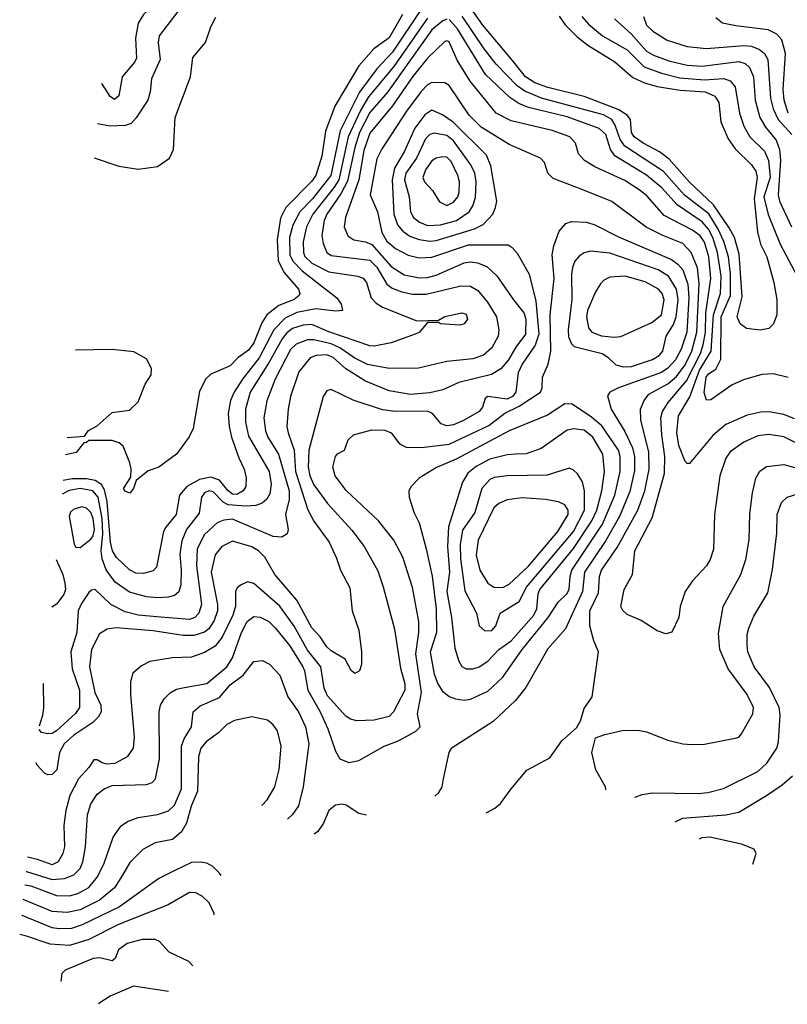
# Model space of a CAD drawing. Extents: x 997026 to 1115308, y 536381 to 619039.
# Tile 1 of 256: x 998203 to 1001782, y 541031 to 545621. Entities that reach past the tile are written whole.
import ezdxf

# ---------------------------------------------------------------- set-up
doc = ezdxf.new("R2010")
doc.units = 0

msp = doc.modelspace()

# ---------------------------------------------------------------- linework, layer by layer
at = {"layer": '0CON20XD'}
for points in [[(998665.8, 546184.1), (998695, 546175.8), (998778.3, 546128.3), (998875.6, 546085), (998905, 546058.9), (998929.5, 546015), (998935.8, 545985), (998932, 545938), (998920, 545875), (998893.5, 545795), (998851.2, 545718.8), (998780, 545645), (998755.3, 545604.7), (998743.5, 545535), (998748.3, 545441.7), (998740.8, 545425), (998681.8, 545355), (998665, 545266.2), (998645, 545248.9), (998625, 545263.1), (998588.9, 545318.9), (998584, 545321.1)], [(1000073.1, 545666.9), (999940.8, 545469.2), (999868.8, 545391.2), (999787.3, 545282.7), (999696.7, 545103.3), (999653, 544895), (999568.5, 544785), (999510, 544725), (999476.8, 544663.2), (999461.7, 544605), (999462.1, 544525), (999476.2, 544495), (999520.3, 544450.3), (999681.4, 544325), (999702, 544295), (999707.5, 544265), (999677.7, 544262.3), (999583.8, 544273.8), (999495, 544255.5), (999441.2, 544228.8), (999387.9, 544175), (999319.3, 544045), (999241.5, 543945), (999202.5, 543885), (999186.2, 543845), (999175.2, 543785), (999179.5, 543725), (999190, 543675), (999225, 543577.8), (999249.4, 543525), (999258.7, 543485), (999257.3, 543445), (999245.4, 543425), (999215, 543407.1), (999195, 543408.5), (999175, 543424.3), (999135, 543474), (999095, 543487.7), (999042, 543478), (998981.8, 543445), (998948.2, 543405), (998933.4, 543315), (998884.3, 543255.7), (998874.1, 543235), (998840.4, 543069.6), (998825, 543051.5), (998780.3, 543039.7), (998745, 543041.2), (998715, 543055.9), (998655, 543114.7), (998635.6, 543145), (998626.2, 543186.2), (998610.9, 543375), (998598.8, 543428.8), (998584.4, 543454.4), (998555, 543473.6), (998515, 543481.2), (998448.6, 543481.4), (998406.4, 543473.3)], [(999988.3, 545645), (999925, 545535.9), (999854.4, 545485.6), (999783.8, 545406.2), (999672.4, 545217.6), (999628.9, 545101.1), (999611.4, 544985), (999583.5, 544895), (999565, 544867.9), (999444.1, 544745), (999418.4, 544695), (999404.2, 544595), (999408.8, 544498.8), (999434.2, 544444.2), (999502.7, 544365), (999509.6, 544345), (999506.8, 544335), (999483.4, 544316.6), (999411.3, 544288.7), (999355.5, 544244.5), (999331.5, 544208.5), (999295, 544114), (999269.8, 544080.2), (999220.9, 544045), (999185, 544006.7), (999095, 543968.1), (999069.2, 543945), (999042, 543888), (999012, 543715), (998994.1, 543675.9), (998933.8, 543595), (998852.5, 543535), (998801.7, 543518.3), (998747, 543473), (998733.3, 543435), (998716.1, 543413.9), (998695, 543423.3), (998687.5, 543435), (998721.7, 543488.3), (998723.3, 543525), (998717.5, 543555), (998685, 543632.5), (998667.7, 543647.7), (998635, 543658.8), (998525, 543660), (998515, 543650), (998501.7, 543648.3), (998467.1, 543602.9), (998417.3, 543592)], [(998940.8, 545659.2), (998854.1, 545545), (998848.9, 545515), (998858.6, 545435), (998818, 545345), (998812, 545285), (998800.9, 545245), (998746.9, 545163.1), (998722.4, 545137.6), (998695, 545127.7), (998625, 545124.7), (998566.5, 545135.7)], [(1000717.5, 545637.5), (1000746.4, 545596.4), (1000801.6, 545541.6), (1000851.3, 545501.3), (1000977.1, 545425), (1001061.8, 545351.8), (1001116, 545326), (1001175, 545309.3), (1001282.7, 545292.7), (1001398, 545285), (1001443.3, 545265), (1001462.8, 545235), (1001472.5, 545145), (1001505.6, 545065.6), (1001538.2, 545018.2), (1001615, 544943.9), (1001634.5, 544914.5), (1001641, 544885), (1001627.4, 544785), (1001642, 544632), (1001656.8, 544575), (1001685.8, 544515), (1001719.6, 544395), (1001733, 544317), (1001732.9, 544245), (1001717.6, 544202.4), (1001695, 544181.4), (1001655, 544173.1), (1001591.1, 544181.1), (1001562.4, 544202.4), (1001548, 544235), (1001570.6, 544329.4), (1001557.7, 544527.7), (1001534.8, 544605), (1001510.9, 544650.8), (1001438.2, 544758.2), (1001325, 544863.4), (1001230.4, 544970.4), (1001185.4, 545005.4), (1001109.3, 545045), (1001067.3, 545075), (1001055.9, 545095), (1001050.3, 545155), (1001035.3, 545175), (1000992.7, 545202.7), (1000835, 545263), (1000665, 545304.6), (1000605, 545326.2), (1000561.6, 545355), (1000500.8, 545430.8), (1000362.5, 545595), (1000306.5, 545675)], [(1000195, 545623.9), (1000175.1, 545614.9), (1000125, 545573), (999983.8, 545375), (999920, 545285), (999835, 545188.4), (999787.8, 545095), (999764.9, 545025), (999731.5, 544868.5), (999700.4, 544809.6), (999634.8, 544715), (999622, 544685), (999611.9, 544615), (999617.3, 544577.3), (999635, 544535.6), (999655, 544521.9), (999835, 544499.4), (999867.6, 544467.6), (999915, 544388.4), (999939.8, 544369.8), (999985, 544351.7), (1000035, 544341.2), (1000098.1, 544341.9), (1000259, 544381), (1000305, 544378.4), (1000339.2, 544359.2), (1000384.8, 544304.8), (1000425.9, 544235), (1000437.1, 544175), (1000433.1, 544145), (1000405, 544091.8), (1000365, 544057.3), (1000315, 544040), (1000195, 544027.1), (1000062.9, 543997.1), (999925, 543994.8), (999825, 544014.1), (999765, 544043), (999695, 544091.3), (999655, 544109.5), (999575, 544128.8), (999545, 544128.5), (999491.5, 544108.5), (999465, 544082.9), (999394, 543945), (999356, 543844), (999341.4, 543765), (999349.5, 543705), (999360.4, 543675), (999409.2, 543595), (999460, 543425), (999459.8, 543385), (999441.9, 543315), (999454.5, 543245), (999450.8, 543225), (999425, 543209.5), (999385, 543211.9), (999195, 543292.3), (999155, 543287.7), (999124.5, 543275.5), (999065, 543221.1), (999031.3, 543155), (999027.5, 543075), (999050.8, 542895), (999038.6, 542855), (999020, 542835), (998995, 542824.4), (998842.9, 542837.1), (998755, 542845.5), (998695, 542860.6), (998628.5, 542895), (998555, 542965.5), (998537.9, 542962.1), (998525, 542950.5), (998490.8, 542899.2), (998475.8, 542865), (998469.5, 542765), (998441.2, 542675), (998447.5, 542595), (998482.8, 542495), (998481.4, 542415), (998463.1, 542386.9), (998375, 542305.8), (998355, 542293.8), (998335, 542291.9), (998305, 542298.8), (998293.5, 542311.6)], [(1000105, 545628.5), (999947.6, 545402.4), (999829.2, 545260.8), (999792, 545198), (999734.7, 545075), (999690.4, 544875), (999669.4, 544840.6), (999569.2, 544715), (999540.9, 544655), (999524.1, 544585), (999526.2, 544535), (999533.1, 544516.9), (999565, 544485.8), (999645, 544444.8), (999780, 544425), (999805, 544415.5), (999819.6, 544395), (999842, 544325), (999865, 544299.1), (999895, 544281.5), (1000055, 544217.5), (1000155, 544220), (1000185, 544237.5), (1000265, 544254.2), (1000285, 544247.5), (1000290.8, 544225), (1000275, 544203.8), (1000255, 544196.7), (1000165, 544202.5), (1000155, 544210), (1000105, 544210), (1000067.5, 544165), (1000046.7, 544155), (999935, 544114.5), (999855, 544099.6), (999835, 544101.3), (999645, 544165.9), (999565, 544200.2), (999525, 544196.9), (999475, 544181), (999448.8, 544161.2), (999426.8, 544133.2), (999366.3, 544023.7), (999278, 543885), (999255.9, 543805), (999255.9, 543745), (999269.6, 543679.6), (999366, 543515), (999376, 543455), (999369, 543411), (999354.8, 543385.2), (999333.1, 543366.9), (999303.7, 543356.3), (999257.2, 543352.8), (999175, 543360.1), (999151.7, 543371.7), (999105, 543419.6), (999085, 543424.3), (999064.7, 543415), (999051.6, 543395), (999040.1, 543319.9), (998980.9, 543245), (998958.7, 543191.3), (998950.5, 543129.5), (998956.4, 543055), (998954.1, 542985.9), (998945, 542953.3), (998925, 542937.1), (998895, 542929.3), (998845, 542925.9), (998795, 542930.5), (998715, 542952.1), (998648.7, 542998.7), (998607.2, 543057.2), (998587.8, 543107.8), (998582.8, 543145), (998590.2, 543225), (998588.2, 543295), (998569.4, 543395), (998545, 543425.1), (998484.9, 543435.1), (998433.4, 543426.6), (998400.6, 543408.9)], [(998551.1, 544976.8), (998665, 544938.6), (998755, 544924.4), (998845, 544937.1), (998901.2, 544975), (998920, 545015), (998928.8, 545165), (998999.2, 545355), (999011.2, 545445), (999070, 545515), (999095, 545587.5), (999117.7, 545632.3)], [(1001815, 543760.3), (1001765, 543780.6), (1001705, 543791.6), (1001665, 543792.4), (1001595, 543778), (1001495.7, 543734.3), (1001435, 543682.9), (1001325, 543551.9), (1001315, 543551.4), (1001305, 543560.8), (1001275.8, 543635.8), (1001267, 543695), (1001275.2, 543775), (1001327.4, 543862.6), (1001372.4, 543987.6), (1001426, 544075), (1001438.3, 544245), (1001470.3, 544345), (1001473.2, 544425), (1001455.8, 544535), (1001434.9, 544605), (1001414.9, 544645), (1001385, 544679.2), (1001268.3, 544758.3), (1001196.3, 544836.3), (1001125, 544895.6), (1000976.9, 544986.9), (1000957.5, 545015), (1000935.6, 545085), (1000905, 545113), (1000755, 545168.3), (1000575, 545210.7), (1000529.9, 545229.9), (1000487.8, 545257.8), (1000375, 545365.9), (1000245, 545577.6), (1000205, 545622.2)], [(1001785, 543952.2), (1001715, 543969.5), (1001663.7, 543966.3), (1001578, 543942), (1001525, 543919.2), (1001425, 543849.5), (1001405, 543846.9), (1001393.4, 543883.4), (1001403, 543955), (1001415, 543970), (1001448.9, 543991.1), (1001471.2, 544038.8), (1001474.1, 544235), (1001517.3, 544335), (1001517.5, 544435), (1001507.6, 544515), (1001486.2, 544586.2), (1001459, 544645), (1001415.2, 544715.2), (1001302.4, 544802.4), (1001205, 544913.7), (1001025, 545031), (1001002.4, 545062.4), (1000979.3, 545129.3), (1000963, 545155), (1000925, 545176.9), (1000635.6, 545255.6), (1000557.7, 545287.7), (1000523.1, 545313.1), (1000424.2, 545414.2), (1000368.9, 545485), (1000266.5, 545636.5)], [(1000823.5, 545635), (1000855, 545600), (1000920, 545545), (1001035, 545480.2), (1001115, 545401.2), (1001195, 545371.8), (1001280.2, 545349.8), (1001395, 545339.7), (1001486, 545346), (1001515.5, 545335), (1001538.1, 545308.1), (1001558.9, 545185), (1001578.3, 545125), (1001606.9, 545075), (1001675, 545007.8), (1001694.4, 544964.4), (1001702, 544885), (1001671.5, 544795), (1001692, 544712), (1001748.9, 544575), (1001828.2, 544425)], [(1000976.2, 545625), (1001054.1, 545554.1), (1001125, 545474.3), (1001157.5, 545455), (1001229.7, 545429.7), (1001315, 545409.5), (1001385, 545404.5), (1001555, 545425.7), (1001585, 545417.2), (1001605, 545397.9), (1001624, 545355), (1001632.4, 545245), (1001654.3, 545165), (1001680.1, 545120.1), (1001729, 545059), (1001745.8, 545015.8), (1001749.7, 544965), (1001738.9, 544805), (1001746, 544775), (1001800.6, 544655)], [(1001111.8, 545635), (1001125.4, 545595), (1001155, 545567.1), (1001221.9, 545525), (1001315, 545495.2), (1001405, 545486.2), (1001579, 545501), (1001615, 545497.6), (1001652.2, 545482.2), (1001675, 545463.3), (1001691, 545435), (1001703.6, 545255), (1001715.5, 545205), (1001738.3, 545155), (1001802.9, 545085)], [(1001786, 545185), (1001766.4, 545245), (1001761.6, 545295), (1001772.8, 545462.7), (1001756.7, 545526.7), (1001733, 545553), (1001693.2, 545573.2), (1001541.4, 545591.4), (1001478.8, 545605), (1001448.9, 545628.9)], [(1001885, 543618.1), (1001765, 543676.4), (1001695, 543687.5), (1001645, 543680.3), (1001578.7, 543651.3), (1001515, 543606.9), (1001495, 543577.5), (1001467.1, 543495), (1001442.2, 543315), (1001437.9, 543152.1), (1001422.5, 543105), (1001405, 543075.8), (1001339.4, 543005), (1001305.7, 542955), (1001282.9, 542885), (1001275.8, 542835), (1001243.6, 542766.4), (1001215, 542758.8), (1001175, 542772), (1001099.7, 542819.7), (1001035, 542847.5), (1001015, 542866.2), (1001005.8, 542885), (1001020.4, 542965), (1001059.3, 543035), (1001071.1, 543145), (1001151.9, 543298.1), (1001209.1, 543505), (1001211.1, 543585), (1001196, 543685), (1001192.6, 543765), (1001199.5, 543795), (1001225.9, 543835.9), (1001312.2, 543937.8), (1001376.4, 544065), (1001390.1, 544105), (1001400.2, 544165), (1001402.6, 544255), (1001424.9, 544415), (1001415.1, 544515), (1001395, 544583.8), (1001375, 544612.7), (1001340.3, 544640.3), (1001208.1, 544708.1), (1001128.5, 544798.5), (1001096.1, 544825), (1001025, 544870.5), (1000884.4, 544934.4), (1000836.7, 544965), (1000808.1, 544995), (1000794.4, 545045), (1000768.1, 545075), (1000685, 545104.3), (1000495, 545149.7), (1000424.4, 545184.4), (1000303.6, 545333.6), (1000242.5, 545432.5), (1000205, 545517.3), (1000195, 545522.7), (1000185, 545518.8), (1000105, 545442.2), (1000034.8, 545355), (999940.8, 545219.2), (999835, 545091.2), (999808.3, 545011.7), (999784.9, 544875), (999721.9, 544698.1), (999715.3, 544655), (999732.7, 544612.7), (999760.8, 544595), (999815, 544585.7), (999845, 544572.8), (999935, 544469.8), (999995, 544431.9), (1000065, 544417.6), (1000105, 544418.8), (1000145, 544430.4), (1000275, 544486.9), (1000302.6, 544492.6), (1000338.1, 544488.1), (1000380.7, 544470.7), (1000427.2, 544427.2), (1000504.8, 544314.8), (1000554.1, 544255), (1000563, 544225), (1000562, 544155), (1000516.6, 544095), (1000482.4, 544035), (1000447, 543993), (1000403, 543967), (1000250.6, 543929.4), (1000176, 543895)], [(1000377.1, 541923.2), (1000418, 541945), (1000445, 541968), (1000494, 542035), (1000567, 542123), (1000675, 542180), (1000730.9, 542259.1), (1000799.5, 542320.5), (1000817.3, 542352.7), (1000835, 542410), (1000872, 542465), (1000901.4, 542675), (1000880, 542725), (1000861.3, 542795), (1000861, 542865), (1000900.8, 542949.2), (1000906.4, 543025), (1000915, 543054.5), (1000988.9, 543161.1), (1001085.1, 543334.9), (1001117.5, 543425), (1001137.7, 543525), (1001136.3, 543605), (1001098.9, 543755), (1001096.7, 543805), (1001113.8, 543846.2), (1001135.5, 543874.5), (1001225, 543923.5), (1001265, 543957.1), (1001305, 544012.6), (1001336.9, 544075), (1001359.3, 544165), (1001370.9, 544390.9), (1001363.8, 544463.8), (1001333.3, 544535), (1001295, 544578.2), (1001201.1, 544615), (1001124.1, 544654.1), (1000963.6, 544773.6), (1000821.4, 544831.4), (1000690.6, 544880.6), (1000666, 544905), (1000649.2, 544955), (1000631.2, 544975), (1000485, 545039.7), (1000355, 545119.2), (1000298.1, 545175), (1000205, 545314.5), (1000185, 545326.2), (1000125, 545328.7), (1000105, 545316.7), (1000075, 545285.3), (1000007.1, 545195), (999890, 545015), (999868, 544972), (999837.1, 544805), (999870.6, 544725), (999891.1, 544628.9), (999915, 544589.2), (999955, 544554.8), (1000015, 544523.3), (1000065, 544511.4), (1000125, 544513.4), (1000295, 544571), (1000481.2, 544571.2), (1000499.6, 544559.6), (1000522.4, 544532.4), (1000577.7, 544435), (1000608.8, 544308.8), (1000623.2, 544155), (1000607, 544103), (1000545.6, 544015), (1000526.5, 543975), (1000516.6, 543885), (1000501.3, 543865), (1000475, 543852.4), (1000385, 543864.2), (1000372.5, 543855), (1000360, 543815), (1000345.5, 543795), (1000272.9, 543752.9), (1000225, 543731.6), (1000195, 543727), (1000167.5, 543737.5), (1000127.7, 543785), (1000105, 543796.4), (999955, 543794.8), (999895, 543801.9), (999757.3, 543847.3), (999655, 543896.9), (999635, 543891.4), (999618.2, 543865), (999551.5, 543615), (999548.6, 543535), (999556, 543495), (999575, 543452.3), (999637.6, 543365), (999751, 543241), (999809.6, 543165), (999872.2, 543052.2), (999897.1, 542977.1), (999950.6, 542780.6), (999978.2, 542598.2), (999998.8, 542525), (999998.9, 542495), (999945.4, 542394.6), (999925, 542372.9), (999855, 542355.3), (999775, 542352.5), (999745, 542361.1), (999724.4, 542374.4), (999638.8, 542468.8), (999622.6, 542505), (999606.8, 542605), (999545, 542681.6), (999483.4, 542793.4), (999416.4, 542886.4), (999295, 542992.3), (999265, 543000.4), (999235, 542986.5), (999217.5, 542972.5), (999208.8, 542955), (999208.8, 542885), (999196.9, 542845), (999147.6, 542742.4), (999115, 542700.3), (999065, 542671.2), (999005, 542649.3), (998915, 542646.2), (998810.7, 542629.3), (998770.9, 542609.1), (998731.2, 542575), (998720.6, 542535), (998720.4, 542475), (998737, 542277), (998731.8, 542225), (998703.6, 542185), (998647, 542153), (998610.9, 542150.9), (998587.1, 542157.1), (998565, 542171.2), (998548.8, 542171.2), (998525.7, 542135), (998477, 542083), (998437.1, 542005), (998418.8, 541935), (998409.5, 541865), (998411.9, 541765), (998404.6, 541734.6), (998382.3, 541695), (998355, 541681.7), (998285.8, 541705.8), (998239.7, 541717.3)], [(1000115, 544587.8), (1000145, 544592.3), (1000323.6, 544646.4), (1000364.4, 544665.6), (1000408.5, 544715), (1000421.9, 544745), (1000426.9, 544775), (1000399.6, 544939.6), (1000379.4, 544989.4), (1000223.5, 545143.5), (1000175, 545178), (1000125, 545198.4), (1000092.1, 545177.9), (1000045.4, 545114.6), (999996.1, 545005), (999951, 544929), (999939.4, 544875), (999947.4, 544715), (999964.6, 544664.6), (999988.8, 544635), (1000022.2, 544612.2), (1000065, 544596.4), (1000115, 544587.8)], [(1000105, 544661.6), (1000165, 544664.5), (1000239.6, 544685), (1000298.6, 544725), (1000316.4, 544753.6), (1000328.8, 544791.2), (1000331.6, 544865), (1000324.4, 544905), (1000306.5, 544945), (1000225.7, 545055.7), (1000195, 545080.9), (1000135, 545091.2), (1000115, 545085.8), (1000094.8, 545065), (1000053.5, 544975), (1000003.9, 544905), (999996.5, 544875), (1000019.5, 544795), (1000024.8, 544725), (1000038.6, 544698.6), (1000066.7, 544676.7), (1000105, 544661.6)], [(1000195, 544754.7), (1000225, 544770.3), (1000246.2, 544795), (1000252.4, 544815), (1000252.9, 544865), (1000245.7, 544895), (1000215, 544959.6), (1000195, 544979.3), (1000175, 544982), (1000144.7, 544975.3), (1000125, 544962.9), (1000095, 544920.5), (1000082.4, 544885), (1000090, 544865), (1000127.7, 544825), (1000161.1, 544771.1), (1000195, 544754.7)], [(998233.4, 541650.5), (998235, 541650.2), (998355, 541612.3), (998412.8, 541617.2), (998455, 541634.7), (998484.7, 541665), (998497.4, 541695), (998510, 541765), (998519.7, 541915), (998534.7, 541965), (998565, 542011.5), (998596.9, 542035), (998635, 542051.9), (998795, 542055.6), (998821.2, 542065), (998837, 542083), (998855.3, 542175), (998854, 542394), (998860, 542425), (998876.2, 542455), (998905, 542483.8), (998935, 542500), (998971.4, 542508.6), (999075, 542526.2), (999169.2, 542605), (999195, 542645.6), (999238.1, 542765), (999264.3, 542815), (999295, 542838.5), (999325, 542836.1), (999365, 542816.1), (999395, 542786.2), (999462.5, 542702.5), (999522.9, 542605), (999531.6, 542585), (999547.3, 542495), (999603.9, 542395), (999640.5, 542315), (999675, 542211.2), (999695.7, 542175.7), (999737.7, 542157.7), (999785, 542167.1), (999902.5, 542235), (999965, 542257.3), (1000015, 542284.3), (1000050, 542305), (1000070, 542325), (1000057.1, 542385), (1000075.9, 542484.1), (1000049.5, 542665), (1000064.2, 542765), (1000063.6, 542815), (1000034.7, 542974.7), (999988.7, 543115), (999947.1, 543195), (999875.5, 543285), (999725, 543426.5), (999674.5, 543495), (999663.5, 543535), (999676.2, 543585), (999685, 543596.7), (999716.7, 543615), (999735, 543662.5), (999758.8, 543685), (999845, 543709.6), (999905, 543708.1), (999935, 543694.6), (999974.3, 543644.3), (1000005, 543628.8), (1000076.7, 543626.7), (1000205, 543642.8), (1000390.4, 543729.6), (1000465, 543787), (1000531, 543819), (1000631.9, 543885), (1000638.9, 543905), (1000640, 543955), (1000666.5, 544015), (1000679.3, 544075), (1000676, 544245), (1000695.2, 544415), (1000685.8, 544525), (1000692.7, 544567.3), (1000718.9, 544635), (1000749.3, 544670.7), (1000775, 544679.4), (1000845, 544676.8), (1000885, 544663.9), (1000995, 544608.6), (1001242.6, 544502.6), (1001271.5, 544481.5), (1001294.1, 544454.1), (1001317.7, 544387.7), (1001323, 544325), (1001313.3, 544165), (1001286.8, 544085), (1001259.8, 544035), (1001225, 543996.9), (1001195, 543976.3), (1000994.4, 543905), (1000954.4, 543885), (1000942.8, 543867.2), (1000960.7, 543805), (1001025, 543700.8), (1001060.3, 543625), (1001069.5, 543585), (1001068.8, 543518.8), (1001047.9, 543422.1), (1000999.4, 543305), (1000936.1, 543193.9), (1000835.9, 543045), (1000827.2, 542955), (1000748.2, 542781.8), (1000665, 542688.9), (1000562.3, 542507.7), (1000515, 542448.1), (1000411.2, 542348.8), (1000215, 542223.3), (1000203.8, 542205), (1000177.7, 542082.3), (1000170.8, 542045), (1000154, 542015), (1000139, 542001.7)], [(1001017.4, 544002.6), (1001055, 544004.5), (1001153.9, 544036.1), (1001184.6, 544055), (1001201.2, 544075), (1001217.2, 544145), (1001250.4, 544199.6), (1001263.3, 544235), (1001272.4, 544315), (1001264.5, 544365), (1001227.1, 544425), (1001180.4, 544455), (1000955, 544532.7), (1000865, 544541.6), (1000835.2, 544534.8), (1000811.3, 544518.7), (1000791.8, 544495), (1000780, 544465), (1000775.3, 544434.7), (1000776.6, 544316.6), (1000760, 544175), (1000762.1, 544142.1), (1000775, 544110), (1000787.7, 544097.7), (1000918.6, 544065), (1000945, 544047.9), (1000981.6, 544011.6), (1001017.4, 544002.6)], [(1000975, 544140.3), (1001005, 544143.5), (1001149.9, 544210.1), (1001194.7, 544245), (1001207.3, 544315), (1001197.9, 544345), (1001180.8, 544365), (1001118.3, 544398.3), (1001025.3, 544424.7), (1000955, 544420.4), (1000925.3, 544404.7), (1000910.8, 544389.2), (1000887.1, 544352.9), (1000850.3, 544265), (1000845.3, 544235), (1000854.6, 544185), (1000870.6, 544165), (1000915, 544147.1), (1000975, 544140.3)], [(998425, 543673.3), (998505, 543680), (998523.6, 543706.4), (998565, 543727.5), (998635, 543790), (998715, 543801.2), (998755, 543838.8), (998788.7, 543921.3), (998816, 543965), (998818, 543995), (998795, 544040), (998735, 544072), (998635, 544083.8), (998465, 544080), (998463.3, 544080.5)], [(1000176, 543895), (1000115, 543881.4), (1000025, 543874), (999925, 543891.1), (999815, 543935.2), (999723.4, 543993.4), (999665, 544046), (999635, 544058.5), (999584.8, 544055.2), (999557.8, 544045), (999505, 543978.9), (999465.9, 543865), (999454.7, 543805), (999449.4, 543725), (999454.1, 543695), (999482.2, 543615), (999489.4, 543515), (999545.9, 543335.9), (999575, 543283.3), (999645.5, 543185), (999680.9, 543110.9), (999699.4, 543055), (999743.1, 542973.1), (999753.5, 542865), (999784.4, 542775), (999796.2, 542675), (999796.2, 542615), (999786.7, 542585), (999765, 542572.5), (999748, 542588), (999720, 542640), (999655, 542678.2), (999635, 542697.8), (999603.9, 542743.9), (999565, 542785.5), (999495.6, 542915.6), (999393.3, 543035), (999346.1, 543115), (999317.1, 543145), (999285, 543164.2), (999195, 543189.4), (999145, 543165.3), (999115, 543126.7), (999096.1, 543045), (999125.2, 542895), (999124.8, 542865.2), (999110.4, 542819.6), (999085, 542781.8), (999064.5, 542765.5), (999015, 542750), (998965, 542749.8), (998825, 542771.5), (998653.6, 542786.4), (998610.4, 542779.6), (998575, 542758.9), (998537.9, 542685), (998528, 542605), (998554.3, 542485), (998581.1, 542425), (998582.5, 542395), (998569.8, 542370.2), (998544.8, 542345.2), (998455, 542286.2), (998411.4, 542245), (998389.3, 542205), (998376.5, 542125), (998355, 542101.8), (998335, 542101.1), (998318.3, 542108.3), (998285, 542145.6), (998280.2, 542156.1)], [(1000275, 542449.3), (1000305, 542453.5), (1000385, 542490.7), (1000455, 542555.4), (1000545.8, 542685), (1000667.5, 542835), (1000713.8, 542906.2), (1000755, 542946.2), (1000765, 542966), (1000768.8, 543025), (1000777.7, 543055), (1000919.9, 543270.1), (1000978.1, 543405), (1001001.8, 543515), (1001002.4, 543585), (1000994.4, 543615), (1000917, 543727), (1000868.3, 543768.3), (1000778, 543828), (1000745, 543830.6), (1000663.2, 543776.8), (1000485, 543704.7), (1000237.5, 543572.5), (1000146.8, 543533.2), (1000066.2, 543483.8), (1000027.5, 543445), (1000017.5, 543425), (1000018.6, 543395), (1000041.1, 543325), (1000065.4, 543275), (1000098.6, 543155), (1000126.3, 543026.3), (1000144.8, 542875.2), (1000146.6, 542765), (1000116.9, 542673.1), (1000135, 542570.8), (1000152.9, 542525), (1000173.2, 542493.2), (1000205, 542466.8), (1000235, 542455.4), (1000275, 542449.3)], [(1000285, 542594.5), (1000315, 542594.5), (1000345.8, 542605), (1000385, 542630.9), (1000437.2, 542685), (1000495, 542726), (1000599.8, 542845), (1000614.6, 542875.4), (1000621, 542945), (1000628.2, 542965), (1000785, 543155.2), (1000871.1, 543285), (1000894, 543335), (1000916.6, 543425), (1000930.2, 543515), (1000922, 543595), (1000875.7, 543675), (1000835, 543707.8), (1000785, 543713.1), (1000755, 543707.8), (1000635, 543621.5), (1000565, 543597.6), (1000515.3, 543595.3), (1000475, 543592.7), (1000395, 543572.3), (1000331.5, 543538.5), (1000292.4, 543507.6), (1000266.8, 543465), (1000202.9, 543257.1), (1000197, 543165), (1000206.4, 543045), (1000194.2, 542955), (1000215.7, 542835), (1000232, 542692), (1000250.9, 542630.9), (1000265, 542605.8), (1000285, 542594.5)], [(1000372.4, 542772.4), (1000405, 542773.6), (1000423.3, 542795), (1000443.1, 542855), (1000531.1, 542908.9), (1000566.3, 542975), (1000785, 543234.8), (1000836.1, 543335), (1000836.2, 543425), (1000826.8, 543466.8), (1000803.9, 543503.9), (1000783.1, 543523.1), (1000765, 543530), (1000662.7, 543497.3), (1000475, 543494.2), (1000415, 543486.2), (1000395, 543478.1), (1000358.4, 543435), (1000325, 543323.8), (1000268, 543242), (1000257.1, 543175), (1000257.9, 543107.9), (1000278, 542958), (1000332.7, 542855), (1000345.5, 542795.5), (1000372.4, 542772.4)], [(1000935.7, 542031.3), (1000933.9, 542045), (1000889.5, 542125), (1000870, 542205), (1000887, 542273), (1000930.5, 542289.5), (1001011.7, 542308.3), (1001085, 542308.5), (1001125, 542301.2), (1001225, 542263.2), (1001295, 542245.4), (1001335, 542242.3), (1001395.4, 542244.6), (1001538.9, 542271.1), (1001555, 542276), (1001568.7, 542291.3), (1001620.8, 542385), (1001623.8, 542415), (1001593.8, 542475), (1001505.9, 542595), (1001466.7, 542685), (1001460.8, 542759.2), (1001482.9, 542885), (1001565.4, 543035), (1001588.4, 543105), (1001604.1, 543195.9), (1001607.5, 543317.5), (1001619.2, 543415), (1001635, 543483.8), (1001653.5, 543516.5), (1001685, 543538.5), (1001765, 543547.7), (1001845.2, 543525.2)], [(1000455, 542974.6), (1000485, 542988.9), (1000575, 543073.3), (1000711.4, 543235), (1000760.8, 543315), (1000760.8, 543335), (1000745, 543358.8), (1000715, 543373.1), (1000655, 543384), (1000545, 543392), (1000475, 543383.2), (1000437.1, 543365), (1000413.9, 543346.1), (1000340, 543195), (1000330.9, 543125), (1000348.9, 543055), (1000385, 542994.3), (1000413.3, 542975), (1000455, 542974.6)], [(1001071.7, 541995.5), (1001073, 541997), (1001105, 542010), (1001152.4, 542017.6), (1001366.6, 542013.4), (1001411.9, 542018.1), (1001485, 542036.7), (1001643.9, 542116.1), (1001685.5, 542155), (1001732.5, 542225), (1001740, 542255), (1001748.9, 542381.1), (1001744.2, 542415), (1001698.7, 542508.7), (1001626.7, 542605), (1001598.2, 542675), (1001593.9, 542705), (1001594.7, 542755), (1001602.3, 542785), (1001625, 542840.8), (1001690.7, 542949.3), (1001712.7, 543057.3), (1001732.1, 543227.9), (1001734.7, 543315), (1001755, 543370.8), (1001781.2, 543395), (1001835, 543412.2)], [(998485, 543160), (998535, 543199.2), (998545.5, 543215), (998552.8, 543245), (998545.8, 543295), (998535, 543323.5), (998515, 543343.9), (998495, 543350), (998455, 543339.6), (998440.4, 543325), (998434.7, 543305), (998456.6, 543176.6), (998465, 543162), (998485, 543160)], [(998372.9, 543104.1), (998405.2, 543035.2), (998414.3, 542995), (998416.8, 542965), (998408.6, 542941.4), (998375, 542896.2), (998352.8, 542882.3)], [(998227.1, 541588.2), (998255, 541582.8), (998375, 541538.8), (998435, 541537.2), (998475, 541547.7), (998525, 541576.4), (998565, 541623.8), (998595.5, 541684.5), (998638.9, 541811.1), (998676.1, 541863.9), (998706.1, 541883.9), (998755, 541902.1), (998845, 541916.6), (998896.7, 541933.3), (998925, 541959.6), (998957, 542035), (998957.5, 542235), (998970.6, 542269.4), (999003.8, 542325), (999012.1, 542395), (999045, 542422.1), (999135, 542462.1), (999185, 542521.2), (999244.9, 542565.1), (999295, 542628.6), (999335, 542633.1), (999367.4, 542617.4), (999416.2, 542566.2), (999453.1, 542465), (999503.5, 542395), (999535.9, 542325), (999550.9, 542245), (999524.6, 542044.6), (999503.3, 541956.7), (999474.4, 541915.6), (999451.2, 541894.3)], [(998294.9, 542328.6), (998311.6, 542378.4), (998316.3, 542413.7), (998314.3, 542526.9)], [(999331.8, 541958.7), (999357.3, 541985), (999393.3, 542045), (999413.6, 542126.4), (999422.4, 542235), (999405.3, 542305.3), (999384.7, 542334.7), (999359.2, 542355), (999285, 542370.7), (999205, 542353.5), (999169.1, 542335), (999132.1, 542297.9), (999072.4, 542255), (999048.3, 542225), (999037, 542185), (999032.6, 542025), (999003.3, 541955), (998980.9, 541875), (998957.5, 541835), (998915, 541799.6), (998835, 541783.2), (998777.3, 541752.7), (998717.1, 541692.9), (998683.2, 541633.2), (998645.5, 541574.5), (998575, 541517), (998485, 541472.2), (998425, 541460), (998355, 541464), (998220.1, 541519.5)], [(1001805.4, 542095), (1001757.8, 542052.2), (1001685, 542002.7), (1001555, 541925.3), (1001495, 541913.5), (1001293.2, 541896.8), (1001257.8, 541880.3)], [(999819.8, 541912.2), (999785, 541920), (999725, 541958.8), (999705, 541963.8), (999675, 541958.8), (999645, 541934), (999620, 541875), (999593.3, 541836.7), (999575.4, 541824.5)], [(1001621.5, 541684.3), (1001636.7, 541735), (1001626.7, 541755), (1001567.8, 541777.8), (1001420.2, 541810.2), (1001383.2, 541806.8), (1001371, 541800.5)], [(999141.8, 541631.9), (999135, 541642.1), (999103.1, 541673.1), (999075, 541689.5), (999044.6, 541694.6), (999005, 541692), (998926.9, 541655), (998851.7, 541618.3), (998667.9, 541485), (998495, 541402.5), (998445, 541384.4), (998387.1, 541382.9), (998355, 541388.5), (998215, 541446), (998212.6, 541446.7)], [(999110.5, 541448.5), (999109.3, 541455), (999087.3, 541505), (999054.2, 541535), (999025, 541551.1), (998995, 541551.8), (998895.3, 541494.7), (998664, 541404), (998525, 541334), (998435.2, 541305.2), (998345, 541310.9), (998235, 541348.8), (998203.3, 541356)], [(999010.1, 541210.2), (998991.2, 541231.2), (998900.8, 541275), (998855, 541323.3), (998835, 541333.8), (998775, 541332.7), (998704.3, 541315), (998664.3, 541285), (998648, 541245), (998635, 541233.8), (998577.5, 541247.5), (998545.4, 541245.4), (998415, 541191.2), (998400, 541175), (998395.5, 541137.1)], [(998896.3, 541091.3), (998734.6, 541115.4), (998625, 541068.8), (998572, 541035), (998570.9, 541031.3)]]:
    msp.add_lwpolyline(points, dxfattribs=at)

doc.saveas('drawing.dxf')
